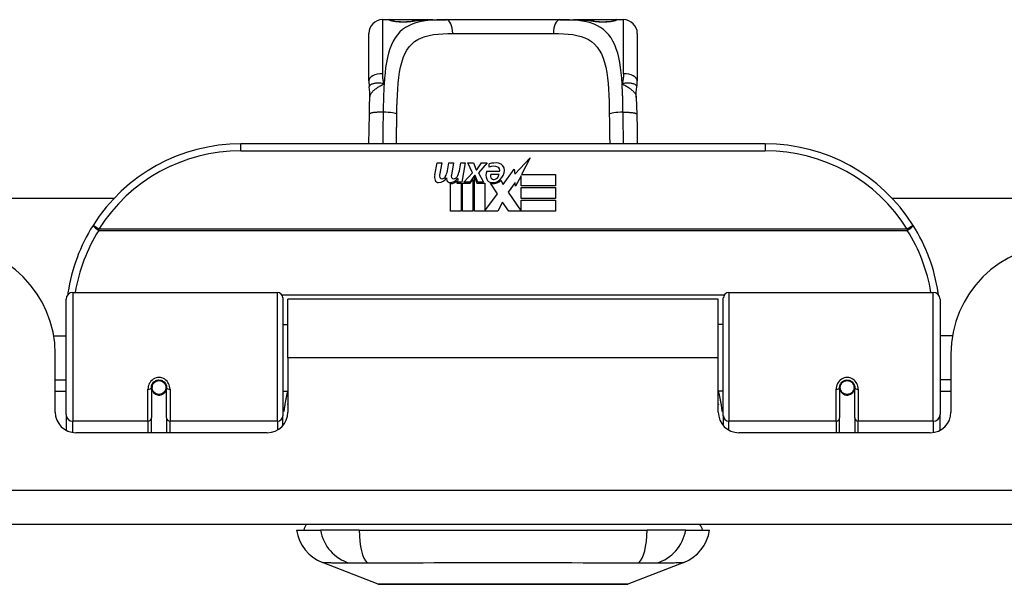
# Model space of a CAD drawing. Header units: inches. Extents: x 12 to 399, y 35 to 188.
# Tile 12 of 193: x 90.33 to 93.14, y 35.42 to 37.04. Entities that reach past the tile are written whole.
import ezdxf

# ---------------------------------------------------------------- set-up
doc = ezdxf.new("R2010")
doc.units = ezdxf.units.IN
doc.header["$MEASUREMENT"] = 0
doc.layers.add('Visible Edges(ANSI)', color=7, linetype='Continuous', lineweight=25)
doc.layers.add('Visible Tangent Edges(ANSI)', color=7, linetype='Continuous', lineweight=25)

msp = doc.modelspace()

# ---------------------------------------------------------------- linework, layer by layer
at = {"layer": 'Visible Edges(ANSI)'}
for p, q in [((91.3865, 37.0355), (91.3668, 37.0355)), ((91.5103, 37.0355), (91.3865, 37.0355)), ((91.5103, 37.0355), (91.5487, 37.0355)), ((91.8739, 37.0355), (91.5487, 37.0355)), ((91.8739, 37.0355), (91.9123, 37.0355)), ((92.0361, 37.0355), (91.9123, 37.0355)), ((92.0558, 37.0355), (92.0361, 37.0355)), ((91.3275, 36.8608), (91.3275, 36.9962)), ((92.0952, 36.9962), (92.0952, 36.8608)), ((92.4613, 36.6802), (90.9613, 36.6802)), ((91.516, 36.5913), (91.5226, 36.6256)), ((91.5226, 36.6256), (91.5358, 36.6256)), ((91.5358, 36.6256), (91.5297, 36.5911)), ((91.5523, 36.6031), (91.5562, 36.6256)), ((91.5562, 36.6256), (91.5694, 36.6256)), ((91.5694, 36.6256), (91.5633, 36.5911)), ((91.5862, 36.6031), (91.5901, 36.6256)), ((91.5901, 36.6256), (91.6033, 36.6256)), ((91.6033, 36.6256), (91.5937, 36.571)), ((91.6102, 36.6256), (91.6264, 36.6256)), ((91.6237, 36.5975), (91.6102, 36.6256)), ((91.6264, 36.6256), (91.6339, 36.6061)), ((91.6363, 36.6061), (91.6498, 36.6256)), ((91.666, 36.6256), (91.6414, 36.5977)), ((91.6498, 36.6256), (91.666, 36.6256)), ((91.6714, 36.6139), (91.6714, 36.6229)), ((91.7453, 36.5938), (91.7892, 36.64)), ((91.7892, 36.64), (91.7643, 36.5923)), ((91.5994, 36.571), (91.6237, 36.5975)), ((91.6291, 36.5893), (91.6158, 36.571)), ((91.6312, 36.5893), (91.6291, 36.5893)), ((91.6291, 36.5858), (91.6366, 36.5681)), ((91.6291, 36.4873), (91.6291, 36.5858)), ((91.639, 36.571), (91.6312, 36.5893)), ((91.6339, 36.6061), (91.6363, 36.6061)), ((91.6414, 36.5977), (91.6552, 36.571)), ((91.6648, 36.6019), (91.7014, 36.6019)), ((91.6999, 36.5929), (91.6759, 36.5929)), ((91.7119, 36.5639), (91.7433, 36.6079)), ((91.7433, 36.6079), (91.7453, 36.5938)), ((91.7626, 36.5889), (91.7473, 36.5596)), ((91.7626, 36.5602), (91.7626, 36.5889)), ((91.7643, 36.5923), (91.8613, 36.5923)), ((91.8613, 36.5923), (91.8613, 36.5602)), ((91.5613, 36.4873), (91.5613, 36.5668)), ((91.5793, 36.5743), (91.5787, 36.5681)), ((91.5787, 36.5681), (91.591, 36.5681)), ((91.5832, 36.5806), (91.5803, 36.5806)), ((91.5823, 36.571), (91.5832, 36.5806)), ((91.5937, 36.571), (91.5823, 36.571)), ((91.591, 36.5681), (91.591, 36.4873)), ((91.5952, 36.5681), (91.6174, 36.5681)), ((91.5952, 36.4873), (91.5952, 36.5681)), ((91.6158, 36.571), (91.5994, 36.571)), ((91.6174, 36.5681), (91.6249, 36.5785)), ((91.6249, 36.5785), (91.6249, 36.4873)), ((91.6366, 36.5681), (91.6591, 36.5681)), ((91.6552, 36.571), (91.639, 36.571)), ((91.6591, 36.5681), (91.6591, 36.4885)), ((91.6957, 36.5375), (91.675, 36.5674)), ((91.705, 36.5755), (91.7119, 36.5639)), ((91.7454, 36.5696), (91.7257, 36.5416)), ((91.7473, 36.5596), (91.7454, 36.5696)), ((91.8613, 36.5602), (91.7626, 36.5602)), ((91.6591, 36.4885), (91.6957, 36.5375)), ((91.7257, 36.5416), (91.7626, 36.4879)), ((91.7626, 36.5557), (91.8613, 36.5557)), ((91.7626, 36.5236), (91.7626, 36.5557)), ((91.8613, 36.5557), (91.8613, 36.5236)), ((76.1722, 36.5247), (90.5989, 36.5247)), ((91.7099, 36.5134), (91.696, 36.4873)), ((91.7275, 36.4873), (91.7099, 36.5134)), ((91.8613, 36.5236), (91.7626, 36.5236)), ((91.7626, 36.5194), (91.8613, 36.5194)), ((91.7626, 36.4879), (91.7626, 36.5194)), ((91.8613, 36.5194), (91.8613, 36.4873)), ((92.8237, 36.5247), (94.3445, 36.5247)), ((91.591, 36.4873), (91.5613, 36.4873)), ((91.6249, 36.4873), (91.5952, 36.4873)), ((91.696, 36.4873), (91.6291, 36.4873)), ((91.8613, 36.4873), (91.7275, 36.4873)), ((90.481, 36.2552), (91.0656, 36.2552)), ((92.357, 36.2552), (92.9416, 36.2552)), ((90.4613, 35.9056), (90.4613, 36.2355)), ((91.0814, 36.2394), (91.0814, 35.9018)), ((91.0958, 36.0677), (91.0958, 36.2357)), ((92.3268, 36.2357), (91.0958, 36.2357)), ((92.3268, 36.0677), (92.3268, 36.2357)), ((92.3412, 35.9018), (92.3412, 36.2394)), ((92.9613, 36.2355), (92.9613, 35.9056)), ((91.0814, 36.1631), (91.0958, 36.1631)), ((92.3412, 36.1631), (92.3268, 36.1631)), ((90.426, 36.1307), (90.4613, 36.1307)), ((92.9967, 36.1307), (92.9613, 36.1307)), ((90.4303, 35.9127), (90.4303, 36.0787)), ((92.9923, 36.0787), (92.9923, 35.9127)), ((91.0958, 36.0677), (91.0958, 35.9127)), ((92.3268, 35.9127), (92.3268, 36.0677)), ((90.4303, 36.0047), (90.4613, 36.0047)), ((92.9923, 36.0047), (92.9613, 36.0047)), ((90.4613, 35.9712), (90.4303, 35.9712)), ((90.7054, 35.983), (90.7054, 35.8961)), ((90.7075, 35.9806), (90.7055, 35.9806)), ((90.7061, 35.9883), (90.708, 35.9879)), ((90.7074, 35.988), (90.7074, 35.983)), ((90.7113, 35.9712), (90.7089, 35.9712)), ((90.7452, 35.9712), (90.7428, 35.9712)), ((90.7465, 35.98), (90.7487, 35.9795)), ((90.7487, 35.8961), (90.7487, 35.983)), ((91.0814, 35.9722), (91.0958, 35.9722)), ((92.3412, 35.9722), (92.3268, 35.9722)), ((92.6739, 35.983), (92.6739, 35.8961)), ((92.6761, 35.98), (92.6739, 35.9795)), ((92.6798, 35.9712), (92.6774, 35.9712)), ((92.7137, 35.9712), (92.7113, 35.9712)), ((92.7166, 35.9883), (92.7146, 35.9879)), ((92.7151, 35.9806), (92.7171, 35.9806)), ((92.7153, 35.983), (92.7153, 35.988)), ((92.7172, 35.8961), (92.7172, 35.983)), ((92.9923, 35.9712), (92.9613, 35.9712)), ((90.4613, 35.9056), (90.4613, 35.8608)), ((90.7054, 35.8537), (90.7054, 35.8961)), ((90.7487, 35.8961), (90.7487, 35.8537)), ((91.0814, 35.8741), (91.0814, 35.9018)), ((92.3412, 35.9018), (92.3412, 35.8741)), ((92.6739, 35.8537), (92.6739, 35.8961)), ((92.7172, 35.8961), (92.7172, 35.8537)), ((92.9613, 35.8608), (92.9613, 35.9056)), ((91.0368, 35.8537), (90.4894, 35.8537)), ((92.9333, 35.8537), (92.3859, 35.8537)), ((95.8623, 35.5907), (54.2573, 35.5907)), ((91.1208, 35.5749), (91.1888, 35.5749)), ((91.2996, 35.5749), (91.1888, 35.5749)), ((91.2996, 35.5749), (92.1231, 35.5749)), ((92.2338, 35.5749), (92.1231, 35.5749)), ((92.2338, 35.5749), (92.3019, 35.5749)), ((91.3544, 35.4204), (91.1947, 35.4825)), ((92.2279, 35.4825), (92.0682, 35.4204))]:
    msp.add_line(p, q, dxfattribs=at)
at = {"layer": 'Visible Edges(ANSI)', "flags": 128}
for points in [[(91.4506, 37.0317), (91.4649, 37.0335), (91.4796, 37.0347), (91.4948, 37.0354), (91.5103, 37.0355)], [(91.9123, 37.0355), (91.9278, 37.0354), (91.943, 37.0347), (91.9577, 37.0335), (91.972, 37.0317)], [(91.3944, 37.033), (91.3951, 37.0328), (91.3967, 37.0325), (91.402, 37.0315), (91.4091, 37.0306), (91.4175, 37.03), (91.4266, 37.0298), (91.4355, 37.0301), (91.4438, 37.0308), (91.4506, 37.0317)], [(91.972, 37.0317), (91.9789, 37.0308), (91.9872, 37.0301), (91.9961, 37.0298), (92.0051, 37.03), (92.0135, 37.0306), (92.0207, 37.0315), (92.0259, 37.0325), (92.0275, 37.0328), (92.0282, 37.033)], [(91.3275, 36.8608), (91.3275, 36.8601), (91.3275, 36.8594), (91.3275, 36.8587), (91.3275, 36.858), (91.3275, 36.8573), (91.3275, 36.8565), (91.3276, 36.8558), (91.3276, 36.8551), (91.3276, 36.8544), (91.3277, 36.8537), (91.3277, 36.853), (91.3278, 36.8523), (91.3278, 36.8515), (91.3279, 36.8508), (91.3279, 36.8501), (91.328, 36.8494), (91.3281, 36.8487), (91.3282, 36.8479), (91.3282, 36.8472), (91.3283, 36.8465), (91.3284, 36.8458), (91.3285, 36.845), (91.3286, 36.8443), (91.3287, 36.8436)], [(91.3303, 36.8133), (91.3302, 36.8285), (91.3287, 36.8436)], [(92.0924, 36.8133), (92.0924, 36.8285), (92.0939, 36.8436)], [(92.0939, 36.8436), (92.094, 36.8443), (92.0941, 36.845), (92.0942, 36.8458), (92.0943, 36.8465), (92.0944, 36.8472), (92.0945, 36.8479), (92.0946, 36.8487), (92.0946, 36.8494), (92.0947, 36.8501), (92.0948, 36.8508), (92.0948, 36.8515), (92.0949, 36.8523), (92.0949, 36.853), (92.095, 36.8537), (92.095, 36.8544), (92.095, 36.8551), (92.0951, 36.8558), (92.0951, 36.8565), (92.0951, 36.8573), (92.0951, 36.858), (92.0952, 36.8587), (92.0952, 36.8594), (92.0952, 36.8601), (92.0952, 36.8608)], [(91.3289, 36.7652), (91.3294, 36.7895), (91.3303, 36.8133)], [(92.0924, 36.8133), (92.0932, 36.7895), (92.0937, 36.7652)], [(91.3276, 36.6802), (91.3282, 36.7223), (91.3289, 36.7652)], [(92.0937, 36.7652), (92.0944, 36.7223), (92.095, 36.6802)], [(90.4668, 36.2541), (90.4668, 36.2539), (90.4667, 36.2536), (90.4667, 36.2534), (90.4667, 36.2532), (90.4666, 36.2529), (90.4666, 36.2527), (90.4666, 36.2524), (90.4665, 36.2522), (90.4665, 36.2519), (90.4665, 36.2517), (90.4664, 36.2514), (90.4664, 36.2512), (90.4663, 36.2509), (90.4663, 36.2507), (90.4663, 36.2504), (90.4662, 36.2502), (90.4662, 36.2499), (90.4662, 36.2497), (90.4661, 36.2494), (90.4661, 36.2492), (90.4661, 36.2489), (90.466, 36.2487), (90.466, 36.2484), (90.466, 36.2482)], [(92.9567, 36.2482), (92.9566, 36.2484), (92.9566, 36.2487), (92.9566, 36.2489), (92.9565, 36.2492), (92.9565, 36.2494), (92.9565, 36.2497), (92.9564, 36.2499), (92.9564, 36.2502), (92.9564, 36.2504), (92.9563, 36.2507), (92.9563, 36.2509), (92.9563, 36.2512), (92.9562, 36.2514), (92.9562, 36.2517), (92.9561, 36.2519), (92.9561, 36.2522), (92.9561, 36.2524), (92.956, 36.2527), (92.956, 36.2529), (92.956, 36.2532), (92.9559, 36.2534), (92.9559, 36.2536), (92.9559, 36.2539), (92.9558, 36.2541)], [(90.7054, 35.983), (90.7056, 35.9856), (90.7061, 35.9883), (90.7069, 35.9908), (90.708, 35.9933), (90.7095, 35.9957), (90.7114, 35.9979), (90.7135, 35.9998), (90.7158, 36.0015), (90.7185, 36.0029), (90.7212, 36.0038), (90.7241, 36.0044), (90.7271, 36.0047), (90.73, 36.0044), (90.7329, 36.0038), (90.7357, 36.0028), (90.7383, 36.0015), (90.7407, 35.9998), (90.7428, 35.9979), (90.7446, 35.9957), (90.7461, 35.9933), (90.7472, 35.9908), (90.7481, 35.9882), (90.7486, 35.9856), (90.7487, 35.983)], [(92.6739, 35.983), (92.6741, 35.9856), (92.6746, 35.9882), (92.6754, 35.9908), (92.6765, 35.9933), (92.678, 35.9957), (92.6798, 35.9979), (92.6819, 35.9998), (92.6843, 36.0015), (92.6869, 36.0028), (92.6897, 36.0038), (92.6926, 36.0044), (92.6955, 36.0047), (92.6985, 36.0044), (92.7014, 36.0038), (92.7042, 36.0029), (92.7068, 36.0015), (92.7092, 35.9998), (92.7113, 35.9979), (92.7131, 35.9957), (92.7146, 35.9933), (92.7158, 35.9908), (92.7166, 35.9883), (92.7171, 35.9856), (92.7172, 35.983)], [(91.0953, 35.9347), (91.0953, 35.9347), (91.0954, 35.9348), (91.0954, 35.9348), (91.0954, 35.9349), (91.0954, 35.935), (91.0954, 35.935), (91.0955, 35.9351), (91.0955, 35.9351), (91.0955, 35.9352), (91.0955, 35.9352), (91.0955, 35.9353), (91.0956, 35.9353), (91.0956, 35.9354), (91.0956, 35.9354), (91.0956, 35.9355), (91.0957, 35.9355), (91.0957, 35.9356), (91.0957, 35.9356), (91.0957, 35.9357), (91.0957, 35.9358), (91.0958, 35.9358), (91.0958, 35.9359), (91.0958, 35.9359), (91.0958, 35.936)], [(92.3268, 35.936), (92.3268, 35.9359), (92.3269, 35.9359), (92.3269, 35.9358), (92.3269, 35.9358), (92.3269, 35.9357), (92.3269, 35.9356), (92.327, 35.9356), (92.327, 35.9355), (92.327, 35.9355), (92.327, 35.9354), (92.327, 35.9354), (92.3271, 35.9353), (92.3271, 35.9353), (92.3271, 35.9352), (92.3271, 35.9352), (92.3272, 35.9351), (92.3272, 35.9351), (92.3272, 35.935), (92.3272, 35.935), (92.3272, 35.9349), (92.3273, 35.9348), (92.3273, 35.9348), (92.3273, 35.9347), (92.3273, 35.9347)], [(91.3562, 35.4201), (91.3566, 35.4201), (91.3579, 35.4201), (91.36, 35.42), (91.363, 35.42), (91.3668, 35.42), (91.3715, 35.42), (91.3769, 35.42), (91.3832, 35.42), (91.3903, 35.42), (91.3982, 35.4199), (91.4067, 35.4199), (91.416, 35.4199), (91.426, 35.4199), (91.4367, 35.4199), (91.4481, 35.4198), (91.46, 35.4198), (91.4726, 35.4198), (91.4858, 35.4199), (91.4995, 35.4199), (91.5137, 35.4199), (91.5284, 35.4199), (91.5435, 35.4199), (91.5591, 35.42), (91.5751, 35.42), (91.5914, 35.42), (91.608, 35.42), (91.6249, 35.42), (91.6419, 35.42), (91.6591, 35.42), (91.6763, 35.4201), (91.6937, 35.4201), (91.7112, 35.4201), (91.7287, 35.4201), (91.7462, 35.4201), (91.7635, 35.42), (91.7807, 35.42), (91.7977, 35.42), (91.8145, 35.42), (91.831, 35.42), (91.8474, 35.42), (91.8634, 35.42), (91.879, 35.4199), (91.8943, 35.4199), (91.909, 35.4199), (91.9232, 35.4199), (91.9369, 35.4199), (91.9501, 35.4198), (91.9627, 35.4198), (91.9746, 35.4198), (91.986, 35.4199), (91.9966, 35.4199), (92.0066, 35.4199), (92.0159, 35.4199), (92.0245, 35.4199), (92.0323, 35.42), (92.0394, 35.42), (92.0457, 35.42), (92.0512, 35.42), (92.0558, 35.42), (92.0596, 35.42), (92.0626, 35.42), (92.0647, 35.4201), (92.066, 35.4201), (92.0664, 35.4201)]]:
    msp.add_lwpolyline(points, dxfattribs=at)
at = {"layer": 'Visible Edges(ANSI)'}
for centre in [(90.7271, 35.983), (92.6956, 35.983)]:
    msp.add_circle(centre, 0.0197, dxfattribs=at)
for centre, radius, start, end in [((91.3668, 36.9962), 0.0394, 90, 180), ((91.3865, 37.0159), 0.0197, 56.88, 90), ((92.0361, 37.0159), 0.0197, 90, 123.12), ((92.0558, 36.9962), 0.0394, 0, 90), ((90.9613, 36.1802), 0.5, 90, 147.7623), ((92.4613, 36.1802), 0.5, 32.2377, 90), ((91.6895, 36.5649), 0.0607, 81.5605, 107.3343), ((91.6832, 36.5855), 0.0307, 64.6784, 112.5609), ((91.6922, 36.6046), 0.0096, 343.5261, 64.6784), ((91.6955, 36.6054), 0.0197, 356.5646, 81.5605), ((91.5442, 36.5858), 0.0288, 169, 198.4748), ((91.5419, 36.5889), 0.0123, 169.9922, 203.5487), ((91.5354, 36.593), 0.0126, 276.1027, 327.6083), ((91.5063, 36.6105), 0.0465, 328.5584, 350.8257), ((91.5754, 36.5889), 0.0123, 170, 203.5571), ((91.569, 36.593), 0.0126, 276.03, 327.5992), ((91.5404, 36.6111), 0.0465, 327.5992, 350), ((91.6906, 36.5905), 0.0282, 156.1555, 203.8445), ((91.6843, 36.5883), 0.00955, 151.4547, 231.1652), ((91.6832, 36.5949), 0.0168, 289.3797, 352.9975), ((91.6755, 36.6066), 0.0398, 314.1684, 356.5646), ((91.5269, 36.58), 0.0105, 198.4748, 269.6788), ((91.527, 36.594), 0.0246, 269.6788, 333.9508), ((91.5361, 36.5864), 0.006, 203.5487, 276.1027), ((91.5778, 36.5851), 0.0288, 183.6169, 196.9928), ((91.5599, 36.5796), 0.0101, 196.9928, 269.4776), ((91.56, 36.5935), 0.024, 269.4776, 327.4114), ((91.5618, 36.5907), 0.024, 268.7952, 316.5849), ((91.5697, 36.5864), 0.006, 203.5571, 276.03), ((91.6787, 36.5852), 0.0152, 203.8445, 265.0802), ((91.6824, 36.5995), 0.033, 257.079, 313.1785), ((91.6824, 36.5995), 0.0299, 260.4085, 314.1684), ((91.6852, 36.5894), 0.0109, 231.1652, 289.3797), ((90.9613, 36.1802), 0.5, 147.7623, 171.4919), ((92.4613, 36.1802), 0.5, 8.5081, 32.2377), ((90.1183, 36.0787), 0.312, 0, 90), ((93.3043, 36.0787), 0.312, 90, 180), ((90.481, 36.2355), 0.0197, 90, 180), ((91.0656, 36.2394), 0.0157, 0, 90), ((92.357, 36.2394), 0.0157, 90, 180), ((92.9416, 36.2355), 0.0197, 0, 90), ((90.7271, 35.983), 0.0217, 180, 350.853), ((92.6956, 35.983), 0.0217, 189.147, 0), ((90.4894, 35.9127), 0.0591, 180, 270), ((91.0368, 35.9127), 0.0591, 270, 0), ((92.3859, 35.9127), 0.0591, 180, 270), ((92.9333, 35.9127), 0.0591, 270, 0), ((91.2375, 35.5926), 0.1181, 188.6009, 248.7495), ((91.1798, 35.567), 0.0394, 143.1301, 168.463), ((92.1851, 35.5926), 0.1181, 291.2505, 351.3991), ((92.2428, 35.567), 0.0394, 11.537, 36.8699), ((91.3562, 35.425), 0.00492, 248.7495, 269.7912), ((92.0664, 35.425), 0.00492, 270.2088, 291.2505)]:
    msp.add_arc(centre, radius, start, end, dxfattribs=at)
at = {"layer": 'Visible Tangent Edges(ANSI)'}
for p, q in [((91.3668, 37.0355), (91.3668, 36.8808)), ((91.3865, 37.0349), (91.3865, 37.0355)), ((92.0361, 37.0355), (92.0361, 37.0349)), ((92.0558, 36.8808), (92.0558, 37.0355)), ((91.5673, 36.9962), (91.8553, 36.9962)), ((90.9613, 36.6605), (90.9613, 36.6802)), ((92.4613, 36.6802), (92.4613, 36.6605)), ((90.9613, 36.6605), (92.4613, 36.6605)), ((90.555, 36.4364), (90.5384, 36.4469)), ((92.8842, 36.4469), (92.8676, 36.4364)), ((92.8676, 36.4364), (90.555, 36.4364)), ((90.555, 36.4326), (90.555, 36.4364)), ((90.555, 36.4326), (92.8676, 36.4326)), ((92.8676, 36.4364), (92.8676, 36.4326)), ((90.481, 36.2552), (90.481, 35.8866)), ((91.0656, 35.8866), (91.0656, 36.2552)), ((92.3435, 36.2475), (91.0792, 36.2475)), ((92.357, 36.2552), (92.357, 35.8866)), ((92.9416, 35.8866), (92.9416, 36.2552)), ((92.3268, 36.0677), (91.0958, 36.0677)), ((90.6956, 35.8866), (90.6956, 35.9783)), ((90.7586, 35.9783), (90.7586, 35.8866)), ((92.6641, 35.8866), (92.6641, 35.9783)), ((92.7271, 35.9783), (92.7271, 35.8866)), ((90.481, 35.8543), (90.481, 35.8866)), ((90.6956, 35.8866), (90.481, 35.8866)), ((90.6956, 35.8866), (90.6956, 35.8537)), ((91.0656, 35.8866), (90.7586, 35.8866)), ((90.7586, 35.8537), (90.7586, 35.8866)), ((91.0656, 35.8866), (91.0656, 35.8612)), ((92.357, 35.8612), (92.357, 35.8866)), ((92.6641, 35.8866), (92.357, 35.8866)), ((92.6641, 35.8866), (92.6641, 35.8537)), ((92.9416, 35.8866), (92.7271, 35.8866)), ((92.7271, 35.8537), (92.7271, 35.8866)), ((92.9416, 35.8866), (92.9416, 35.8543)), ((54.2573, 35.6897), (95.8623, 35.6897))]:
    msp.add_line(p, q, dxfattribs=at)
at = {"layer": 'Visible Tangent Edges(ANSI)', "flags": 128}
for points in [[(91.5487, 37.0355), (91.535, 37.0354), (91.5217, 37.035), (91.5087, 37.0342), (91.4962, 37.033), (91.4841, 37.0313), (91.4726, 37.0291), (91.4616, 37.0262), (91.4511, 37.0226), (91.4413, 37.0184), (91.4322, 37.0133), (91.4237, 37.0073), (91.416, 37.0004), (91.409, 36.9925), (91.4026, 36.9838), (91.3969, 36.9742), (91.3919, 36.9637), (91.3875, 36.9523), (91.3836, 36.9401), (91.3804, 36.9271), (91.3777, 36.9133), (91.3754, 36.8989), (91.3736, 36.8838), (91.3721, 36.8682), (91.371, 36.852)], [(91.3865, 37.0349), (91.3867, 37.0346), (91.3873, 37.0343), (91.3882, 37.0339), (91.3895, 37.0335), (91.3912, 37.0331), (91.3932, 37.0326), (91.3955, 37.0321), (91.398, 37.0317), (91.4009, 37.0312), (91.404, 37.0308), (91.4073, 37.0304), (91.4108, 37.0301), (91.4145, 37.0298), (91.4182, 37.0296), (91.4221, 37.0295), (91.4259, 37.0295), (91.4298, 37.0295), (91.4336, 37.0296), (91.4373, 37.0298), (91.441, 37.0301), (91.4445, 37.0304), (91.4478, 37.0308), (91.4509, 37.0312), (91.4537, 37.0317)], [(91.4537, 37.0317), (91.4559, 37.032), (91.4581, 37.0323), (91.4602, 37.0327), (91.4625, 37.033), (91.4647, 37.0332), (91.4669, 37.0335), (91.4692, 37.0337), (91.4715, 37.034), (91.4738, 37.0342), (91.4761, 37.0344), (91.4785, 37.0345), (91.4808, 37.0347), (91.4832, 37.0348), (91.4856, 37.035), (91.488, 37.0351), (91.4904, 37.0352), (91.4929, 37.0353), (91.4953, 37.0353), (91.4978, 37.0354), (91.5003, 37.0355), (91.5028, 37.0355), (91.5053, 37.0355), (91.5078, 37.0355), (91.5103, 37.0355)], [(92.0517, 36.852), (92.0505, 36.8681), (92.049, 36.8838), (92.0472, 36.8988), (92.045, 36.9132), (92.0423, 36.927), (92.0391, 36.9401), (92.0352, 36.9523), (92.0308, 36.9636), (92.0257, 36.9741), (92.02, 36.9837), (92.0136, 36.9925), (92.0066, 37.0003), (91.9988, 37.0072), (91.9904, 37.0133), (91.9813, 37.0184), (91.9715, 37.0227), (91.9611, 37.0262), (91.9502, 37.0291), (91.9386, 37.0313), (91.9266, 37.033), (91.914, 37.0342), (91.901, 37.035), (91.8877, 37.0354), (91.8739, 37.0355)], [(91.9123, 37.0355), (91.9148, 37.0355), (91.9174, 37.0355), (91.9199, 37.0355), (91.9224, 37.0355), (91.9249, 37.0354), (91.9273, 37.0353), (91.9298, 37.0353), (91.9322, 37.0352), (91.9346, 37.0351), (91.937, 37.035), (91.9394, 37.0348), (91.9418, 37.0347), (91.9442, 37.0345), (91.9465, 37.0344), (91.9488, 37.0342), (91.9511, 37.034), (91.9534, 37.0337), (91.9557, 37.0335), (91.9579, 37.0332), (91.9602, 37.033), (91.9624, 37.0327), (91.9646, 37.0323), (91.9668, 37.032), (91.9689, 37.0317)], [(91.9689, 37.0317), (91.9718, 37.0312), (91.9749, 37.0308), (91.9782, 37.0304), (91.9817, 37.0301), (91.9853, 37.0298), (91.9891, 37.0296), (91.9929, 37.0295), (91.9968, 37.0295), (92.0007, 37.0295), (92.0045, 37.0296), (92.0082, 37.0298), (92.0119, 37.0301), (92.0154, 37.0304), (92.0187, 37.0308), (92.0218, 37.0312), (92.0247, 37.0317), (92.0272, 37.0321), (92.0295, 37.0326), (92.0314, 37.0331), (92.0331, 37.0335), (92.0344, 37.0339), (92.0353, 37.0343), (92.0359, 37.0346), (92.0361, 37.0349)], [(91.4075, 36.7646), (91.4078, 36.7831), (91.4083, 36.8014), (91.409, 36.8193), (91.4099, 36.8368), (91.4112, 36.8536), (91.4129, 36.8697), (91.4151, 36.8851), (91.4178, 36.8997), (91.4213, 36.9134), (91.4254, 36.926), (91.4304, 36.9375), (91.4361, 36.948), (91.4426, 36.9574), (91.45, 36.9657), (91.4583, 36.9728), (91.4675, 36.9787), (91.4776, 36.9836), (91.4884, 36.9875), (91.5, 36.9905), (91.5123, 36.9928), (91.5253, 36.9944), (91.5388, 36.9955), (91.5528, 36.996), (91.5673, 36.9962)], [(91.8553, 36.9962), (91.8699, 36.996), (91.8839, 36.9955), (91.8975, 36.9945), (91.9104, 36.9929), (91.9227, 36.9906), (91.9343, 36.9875), (91.9451, 36.9836), (91.9552, 36.9787), (91.9643, 36.9727), (91.9726, 36.9655), (91.98, 36.9573), (91.9866, 36.9479), (91.9924, 36.9374), (91.9973, 36.9258), (92.0015, 36.9132), (92.0049, 36.8995), (92.0076, 36.8848), (92.0098, 36.8694), (92.0115, 36.8532), (92.0128, 36.8364), (92.0137, 36.8191), (92.0144, 36.8013), (92.0148, 36.7831), (92.0151, 36.7646)], [(91.371, 36.852), (91.3706, 36.8532), (91.3703, 36.8544), (91.37, 36.8556), (91.3697, 36.8568), (91.3694, 36.858), (91.3691, 36.8592), (91.3689, 36.8604), (91.3686, 36.8616), (91.3684, 36.8629), (91.3682, 36.8641), (91.368, 36.8653), (91.3678, 36.8665), (91.3677, 36.8677), (91.3675, 36.8689), (91.3674, 36.8701), (91.3673, 36.8713), (91.3672, 36.8725), (91.3671, 36.8737), (91.367, 36.8749), (91.3669, 36.8761), (91.3669, 36.8773), (91.3669, 36.8785), (91.3668, 36.8796), (91.3668, 36.8808)], [(92.0558, 36.8808), (92.0558, 36.8796), (92.0558, 36.8785), (92.0557, 36.8773), (92.0557, 36.8761), (92.0556, 36.8749), (92.0556, 36.8737), (92.0555, 36.8725), (92.0554, 36.8713), (92.0552, 36.8701), (92.0551, 36.8689), (92.055, 36.8677), (92.0548, 36.8665), (92.0546, 36.8653), (92.0544, 36.8641), (92.0542, 36.8629), (92.054, 36.8616), (92.0538, 36.8604), (92.0535, 36.8592), (92.0532, 36.858), (92.053, 36.8568), (92.0527, 36.8556), (92.0523, 36.8544), (92.052, 36.8532), (92.0517, 36.852)], [(91.371, 36.852), (91.368, 36.8528), (91.365, 36.8534), (91.3621, 36.8538), (91.3593, 36.8541), (91.3566, 36.8542), (91.3539, 36.8542), (91.3514, 36.8541), (91.3489, 36.8539), (91.3466, 36.8536), (91.3443, 36.8533), (91.3422, 36.8529), (91.3402, 36.8524), (91.3383, 36.8518), (91.3366, 36.8512), (91.335, 36.8506), (91.3336, 36.8499), (91.3324, 36.8492), (91.3313, 36.8484), (91.3304, 36.8476), (91.3297, 36.8468), (91.3292, 36.846), (91.3289, 36.8452), (91.3287, 36.8444), (91.3287, 36.8436)], [(91.3303, 36.8133), (91.3304, 36.8151), (91.3308, 36.8169), (91.3313, 36.8187), (91.3319, 36.8205), (91.3327, 36.8222), (91.3337, 36.824), (91.3348, 36.8258), (91.3361, 36.8275), (91.3376, 36.8292), (91.3391, 36.8309), (91.3408, 36.8326), (91.3426, 36.8342), (91.3446, 36.8358), (91.3466, 36.8374), (91.3488, 36.839), (91.351, 36.8405), (91.3533, 36.842), (91.3557, 36.8435), (91.3581, 36.845), (91.3606, 36.8464), (91.3632, 36.8478), (91.3658, 36.8492), (91.3684, 36.8506), (91.371, 36.852)], [(91.371, 36.852), (91.3708, 36.8488), (91.3706, 36.8456), (91.3704, 36.8423), (91.3702, 36.839), (91.3701, 36.8357), (91.3699, 36.8324), (91.3698, 36.8291), (91.3696, 36.8257), (91.3695, 36.8224), (91.3694, 36.819), (91.3693, 36.8156), (91.3692, 36.8122), (91.3691, 36.8088), (91.369, 36.8054), (91.3689, 36.802), (91.3688, 36.7986), (91.3687, 36.7951), (91.3686, 36.7917), (91.3686, 36.7882), (91.3685, 36.7848), (91.3684, 36.7813), (91.3684, 36.7778), (91.3683, 36.7744), (91.3683, 36.7709)], [(92.0939, 36.8436), (92.0939, 36.8444), (92.0938, 36.8452), (92.0934, 36.846), (92.0929, 36.8468), (92.0922, 36.8476), (92.0913, 36.8484), (92.0902, 36.8492), (92.089, 36.8499), (92.0876, 36.8506), (92.086, 36.8512), (92.0843, 36.8518), (92.0825, 36.8524), (92.0805, 36.8529), (92.0783, 36.8533), (92.0761, 36.8536), (92.0737, 36.8539), (92.0712, 36.8541), (92.0687, 36.8542), (92.066, 36.8542), (92.0633, 36.8541), (92.0605, 36.8538), (92.0576, 36.8534), (92.0547, 36.8528), (92.0517, 36.852)], [(92.0517, 36.852), (92.0543, 36.8506), (92.0569, 36.8492), (92.0594, 36.8478), (92.062, 36.8464), (92.0645, 36.845), (92.0669, 36.8435), (92.0693, 36.842), (92.0716, 36.8405), (92.0739, 36.839), (92.076, 36.8374), (92.0781, 36.8358), (92.08, 36.8342), (92.0818, 36.8326), (92.0835, 36.8309), (92.0851, 36.8292), (92.0865, 36.8275), (92.0878, 36.8258), (92.0889, 36.824), (92.0899, 36.8222), (92.0907, 36.8205), (92.0914, 36.8187), (92.0919, 36.8169), (92.0922, 36.8151), (92.0924, 36.8133)], [(92.0544, 36.7709), (92.0543, 36.7744), (92.0543, 36.7779), (92.0542, 36.7813), (92.0541, 36.7848), (92.0541, 36.7883), (92.054, 36.7917), (92.0539, 36.7952), (92.0539, 36.7986), (92.0538, 36.8021), (92.0537, 36.8055), (92.0536, 36.8089), (92.0535, 36.8123), (92.0534, 36.8157), (92.0533, 36.819), (92.0531, 36.8224), (92.053, 36.8258), (92.0529, 36.8291), (92.0527, 36.8324), (92.0526, 36.8357), (92.0524, 36.839), (92.0522, 36.8423), (92.0521, 36.8456), (92.0519, 36.8488), (92.0517, 36.852)], [(91.3683, 36.7709), (91.366, 36.7709), (91.3636, 36.7709), (91.3613, 36.7709), (91.3588, 36.7708), (91.3564, 36.7708), (91.354, 36.7707), (91.3516, 36.7705), (91.3493, 36.7704), (91.347, 36.7702), (91.3448, 36.77), (91.3427, 36.7698), (91.3407, 36.7695), (91.3388, 36.7692), (91.3371, 36.7689), (91.3355, 36.7686), (91.3341, 36.7682), (91.3329, 36.7679), (91.3318, 36.7675), (91.3309, 36.7671), (91.3302, 36.7667), (91.3296, 36.7663), (91.3292, 36.766), (91.329, 36.7656), (91.3289, 36.7652)], [(91.3683, 36.7709), (91.3682, 36.767), (91.3682, 36.7632), (91.3681, 36.7594), (91.368, 36.7556), (91.368, 36.7517), (91.3679, 36.7479), (91.3678, 36.7441), (91.3678, 36.7403), (91.3677, 36.7365), (91.3676, 36.7327), (91.3676, 36.7289), (91.3675, 36.7251), (91.3674, 36.7213), (91.3674, 36.7175), (91.3673, 36.7138), (91.3672, 36.71), (91.3672, 36.7063), (91.3671, 36.7025), (91.3671, 36.6988), (91.367, 36.695), (91.367, 36.6913), (91.367, 36.6876), (91.3669, 36.6839), (91.3669, 36.6802)], [(91.4064, 36.6802), (91.4064, 36.6837), (91.4064, 36.6871), (91.4065, 36.6906), (91.4065, 36.6941), (91.4065, 36.6976), (91.4066, 36.701), (91.4066, 36.7045), (91.4067, 36.708), (91.4067, 36.7115), (91.4068, 36.715), (91.4068, 36.7186), (91.4069, 36.7221), (91.4069, 36.7256), (91.407, 36.7291), (91.407, 36.7326), (91.4071, 36.7362), (91.4071, 36.7397), (91.4072, 36.7433), (91.4072, 36.7468), (91.4073, 36.7504), (91.4073, 36.7539), (91.4074, 36.7575), (91.4074, 36.761), (91.4075, 36.7646)], [(92.0151, 36.7646), (92.0152, 36.761), (92.0152, 36.7575), (92.0153, 36.7539), (92.0153, 36.7504), (92.0154, 36.7469), (92.0154, 36.7433), (92.0155, 36.7398), (92.0155, 36.7362), (92.0156, 36.7327), (92.0156, 36.7292), (92.0157, 36.7256), (92.0157, 36.7221), (92.0158, 36.7186), (92.0158, 36.7151), (92.0159, 36.7116), (92.0159, 36.7081), (92.016, 36.7045), (92.016, 36.701), (92.0161, 36.6976), (92.0161, 36.6941), (92.0162, 36.6906), (92.0162, 36.6871), (92.0162, 36.6836), (92.0163, 36.6802)], [(92.0544, 36.7709), (92.0567, 36.7709), (92.059, 36.7709), (92.0614, 36.7709), (92.0638, 36.7708), (92.0662, 36.7708), (92.0686, 36.7707), (92.071, 36.7705), (92.0733, 36.7704), (92.0756, 36.7702), (92.0778, 36.77), (92.0799, 36.7698), (92.0819, 36.7695), (92.0838, 36.7692), (92.0855, 36.7689), (92.0871, 36.7686), (92.0885, 36.7682), (92.0898, 36.7679), (92.0908, 36.7675), (92.0917, 36.7671), (92.0925, 36.7667), (92.093, 36.7663), (92.0934, 36.766), (92.0936, 36.7656), (92.0937, 36.7652)], [(92.0557, 36.6802), (92.0557, 36.6839), (92.0557, 36.6876), (92.0556, 36.6913), (92.0556, 36.695), (92.0555, 36.6988), (92.0555, 36.7025), (92.0554, 36.7063), (92.0554, 36.7101), (92.0553, 36.7138), (92.0553, 36.7176), (92.0552, 36.7214), (92.0551, 36.7252), (92.0551, 36.7289), (92.055, 36.7327), (92.0549, 36.7365), (92.0549, 36.7403), (92.0548, 36.7442), (92.0547, 36.748), (92.0547, 36.7518), (92.0546, 36.7556), (92.0545, 36.7594), (92.0545, 36.7632), (92.0544, 36.7671), (92.0544, 36.7709)], [(90.7586, 35.9783), (90.7583, 35.9823), (90.7576, 35.9864), (90.7564, 35.9903), (90.7547, 35.9942), (90.7526, 35.9978), (90.75, 36.0011), (90.7469, 36.0041), (90.7434, 36.0067), (90.7397, 36.0087), (90.7356, 36.0103), (90.7314, 36.0112), (90.7271, 36.0115), (90.7228, 36.0112), (90.7186, 36.0103), (90.7146, 36.0088), (90.7107, 36.0067), (90.7073, 36.0042), (90.7042, 36.0012), (90.7016, 35.9978), (90.6994, 35.9942), (90.6977, 35.9903), (90.6965, 35.9864), (90.6958, 35.9823), (90.6956, 35.9783)], [(92.7271, 35.9783), (92.7268, 35.9823), (92.7261, 35.9864), (92.7249, 35.9903), (92.7232, 35.9942), (92.7211, 35.9978), (92.7184, 36.0012), (92.7154, 36.0042), (92.7119, 36.0067), (92.7081, 36.0088), (92.704, 36.0103), (92.6998, 36.0112), (92.6955, 36.0115), (92.6912, 36.0112), (92.687, 36.0103), (92.683, 36.0087), (92.6792, 36.0067), (92.6757, 36.0041), (92.6727, 36.0011), (92.67, 35.9978), (92.6679, 35.9941), (92.6662, 35.9903), (92.665, 35.9863), (92.6643, 35.9823), (92.6641, 35.9783)], [(91.095, 35.9722), (91.0944, 35.9699), (91.0938, 35.9675), (91.0932, 35.9651), (91.0927, 35.9627), (91.0921, 35.9603), (91.0916, 35.9579), (91.0911, 35.9555), (91.0905, 35.9531), (91.09, 35.9507), (91.0896, 35.9483), (91.0891, 35.9459), (91.0886, 35.9434), (91.0882, 35.941), (91.0878, 35.9386), (91.0874, 35.9361), (91.087, 35.9337), (91.0866, 35.9312), (91.0862, 35.9288), (91.0859, 35.9263), (91.0855, 35.9238), (91.0852, 35.9214), (91.0849, 35.9189), (91.0846, 35.9164), (91.0843, 35.914)], [(92.3383, 35.914), (92.3381, 35.9164), (92.3378, 35.9189), (92.3374, 35.9214), (92.3371, 35.9238), (92.3368, 35.9263), (92.3364, 35.9288), (92.3361, 35.9312), (92.3357, 35.9337), (92.3353, 35.9361), (92.3349, 35.9386), (92.3344, 35.941), (92.334, 35.9434), (92.3335, 35.9459), (92.3331, 35.9483), (92.3326, 35.9507), (92.3321, 35.9531), (92.3316, 35.9555), (92.3311, 35.9579), (92.3305, 35.9603), (92.33, 35.9627), (92.3294, 35.9651), (92.3288, 35.9675), (92.3282, 35.9699), (92.3276, 35.9722)], [(91.1947, 35.4825), (91.1949, 35.4825), (91.1953, 35.4825), (91.196, 35.4825), (91.1969, 35.4824), (91.1981, 35.4824), (91.1996, 35.4823), (91.2014, 35.4823), (91.2034, 35.4822), (91.2057, 35.4821), (91.2082, 35.482), (91.211, 35.4819), (91.2141, 35.4819), (91.2174, 35.4818), (91.2209, 35.4817), (91.2247, 35.4816), (91.2287, 35.4815), (91.233, 35.4814), (91.2375, 35.4814), (91.2422, 35.4813), (91.2471, 35.4813), (91.2522, 35.4812), (91.2576, 35.4812), (91.2632, 35.4811), (91.2714, 35.481)], [(91.2714, 35.481), (91.2727, 35.481), (91.2742, 35.481), (91.2757, 35.481), (91.2773, 35.4811), (91.2789, 35.4811), (91.2807, 35.4811), (91.2825, 35.4811), (91.2843, 35.4811), (91.2863, 35.4811), (91.2883, 35.4811), (91.2904, 35.4811), (91.2925, 35.4811), (91.2947, 35.4811), (91.297, 35.4811), (91.2993, 35.4811), (91.3017, 35.4811), (91.3042, 35.4811), (91.3067, 35.4811), (91.3092, 35.4811), (91.3118, 35.4811), (91.3145, 35.481), (91.3172, 35.481), (91.3199, 35.481), (91.3227, 35.481)], [(91.3227, 35.481), (91.3563, 35.4812), (91.3873, 35.4813), (91.4187, 35.4814), (91.4503, 35.4815), (91.4823, 35.4817), (91.5145, 35.4819), (91.5469, 35.482), (91.5795, 35.4822), (91.6122, 35.4823), (91.6451, 35.4824), (91.6781, 35.4825), (91.7111, 35.4825), (91.7442, 35.4825), (91.7772, 35.4824), (91.81, 35.4823), (91.8428, 35.4822), (91.8754, 35.482), (91.9079, 35.4819), (91.9401, 35.4817), (91.9722, 35.4815), (92.0039, 35.4814), (92.0353, 35.4813), (92.0664, 35.4812), (92.0999, 35.481)], [(92.0999, 35.481), (92.1027, 35.481), (92.1054, 35.481), (92.1081, 35.481), (92.1108, 35.4811), (92.1134, 35.4811), (92.1159, 35.4811), (92.1184, 35.4811), (92.1209, 35.4811), (92.1232, 35.4811), (92.1256, 35.4811), (92.1279, 35.4811), (92.1301, 35.4811), (92.1322, 35.4811), (92.1343, 35.4811), (92.1363, 35.4811), (92.1383, 35.4811), (92.1401, 35.4811), (92.142, 35.4811), (92.1437, 35.4811), (92.1454, 35.4811), (92.147, 35.481), (92.1485, 35.481), (92.1499, 35.481), (92.1513, 35.481)], [(92.1513, 35.481), (92.1595, 35.4811), (92.165, 35.4812), (92.1704, 35.4812), (92.1755, 35.4813), (92.1805, 35.4813), (92.1852, 35.4814), (92.1897, 35.4814), (92.1939, 35.4815), (92.1979, 35.4816), (92.2017, 35.4817), (92.2053, 35.4818), (92.2086, 35.4819), (92.2116, 35.4819), (92.2144, 35.482), (92.2169, 35.4821), (92.2192, 35.4822), (92.2212, 35.4823), (92.223, 35.4823), (92.2245, 35.4824), (92.2257, 35.4824), (92.2267, 35.4825), (92.2273, 35.4825), (92.2278, 35.4825), (92.2279, 35.4825)], [(91.4367, 35.42), (91.4303, 35.42), (91.4241, 35.4201), (91.4181, 35.4201), (91.4124, 35.4201), (91.4069, 35.4201), (91.4017, 35.4201), (91.3967, 35.4202), (91.392, 35.4202), (91.3875, 35.4202), (91.3833, 35.4202), (91.3794, 35.4203), (91.3757, 35.4203), (91.3723, 35.4203), (91.3693, 35.4203), (91.3664, 35.4203), (91.3639, 35.4203), (91.3617, 35.4203), (91.3598, 35.4204), (91.3582, 35.4204), (91.3568, 35.4204), (91.3558, 35.4204), (91.3551, 35.4204), (91.3546, 35.4204), (91.3545, 35.4204)], [(91.4838, 35.42), (91.4816, 35.42), (91.4795, 35.42), (91.4774, 35.42), (91.4753, 35.42), (91.4733, 35.42), (91.4712, 35.42), (91.4692, 35.42), (91.4671, 35.42), (91.4651, 35.42), (91.4631, 35.42), (91.4611, 35.42), (91.4592, 35.42), (91.4572, 35.42), (91.4553, 35.42), (91.4533, 35.42), (91.4514, 35.42), (91.4495, 35.42), (91.4477, 35.42), (91.4458, 35.42), (91.4439, 35.42), (91.4421, 35.42), (91.4403, 35.42), (91.4385, 35.42), (91.4367, 35.42)], [(91.9389, 35.42), (91.9227, 35.4201), (91.9059, 35.4201), (91.8883, 35.4201), (91.8702, 35.4202), (91.8514, 35.4202), (91.8323, 35.4203), (91.8127, 35.4203), (91.7928, 35.4203), (91.7727, 35.4204), (91.7523, 35.4204), (91.7318, 35.4204), (91.7112, 35.4204), (91.6906, 35.4204), (91.6701, 35.4204), (91.6498, 35.4204), (91.6297, 35.4203), (91.6097, 35.4203), (91.5901, 35.4203), (91.5709, 35.4202), (91.5522, 35.4202), (91.5341, 35.4201), (91.5167, 35.4201), (91.4999, 35.4201), (91.4838, 35.42)], [(91.9859, 35.42), (91.9841, 35.42), (91.9823, 35.42), (91.9805, 35.42), (91.9787, 35.42), (91.9769, 35.42), (91.975, 35.42), (91.9731, 35.42), (91.9712, 35.42), (91.9693, 35.42), (91.9674, 35.42), (91.9654, 35.42), (91.9635, 35.42), (91.9615, 35.42), (91.9595, 35.42), (91.9575, 35.42), (91.9555, 35.42), (91.9535, 35.42), (91.9514, 35.42), (91.9494, 35.42), (91.9473, 35.42), (91.9452, 35.42), (91.9431, 35.42), (91.941, 35.42), (91.9389, 35.42)], [(92.0682, 35.4204), (92.068, 35.4204), (92.0676, 35.4204), (92.0668, 35.4204), (92.0658, 35.4204), (92.0644, 35.4204), (92.0628, 35.4204), (92.0609, 35.4203), (92.0586, 35.4203), (92.0561, 35.4203), (92.0533, 35.4203), (92.0502, 35.4203), (92.0469, 35.4203), (92.0432, 35.4202), (92.0393, 35.4202), (92.0351, 35.4202), (92.0307, 35.4202), (92.0259, 35.4202), (92.021, 35.4201), (92.0157, 35.4201), (92.0102, 35.4201), (92.0045, 35.4201), (91.9986, 35.4201), (91.9924, 35.42), (91.9859, 35.42)]]:
    msp.add_lwpolyline(points, dxfattribs=at)
at = {"layer": 'Visible Tangent Edges(ANSI)'}
for centre, start, end in [((90.9613, 36.1802), 90, 147.7623), ((92.4613, 36.1802), 32.2377, 90), ((90.9613, 36.1764), 147.7623, 170.5651), ((92.4613, 36.1764), 9.4349, 32.2377)]:
    msp.add_arc(centre, 0.4803, start, end, dxfattribs=at)
for centre, major_axis, ratio, start_param, end_param in [((91.3865, 37.0153), (0.0197, 0), 0.998051, 1.091081, 1.570796), ((91.5487, 36.9962), (0, 0.0394), 0.472046, 4.712389, 6.283185), ((91.8739, 36.9962), (0, 0.0394), 0.472046, 0, 1.570796), ((92.0361, 37.0153), (0.0197, 0), 0.998051, 1.570796, 2.050029), ((91.4537, 37.0122), (-0.0031, 0.0194), 0.702907, 6.061108, 6.283185), ((91.9689, 37.0122), (0.0031, 0.0194), 0.702907, 0, 0.222077), ((91.3668, 36.8608), (-0.0394, 0), 0.508749, 4.712389, 6.283185), ((92.0558, 36.8608), (0.0394, 0), 0.508749, 0, 1.570796), ((91.3683, 36.7646), (0.0394, -0.0006), 0.159697, 0.093172, 1.573179), ((92.0544, 36.7646), (-0.0394, -0.0006), 0.159697, 4.710006, 6.190013), ((90.555, 36.4364), (-0.0167, 0.0105), 0.161367, 0, 1.672214), ((92.8676, 36.4364), (0.0167, 0.0105), 0.161367, 4.610972, 6.283185), ((90.4863, 36.2512), (-0.0195, 0.0029), 0.187781, 0, 0.58509), ((92.9363, 36.2512), (0.0195, 0.0029), 0.187781, 5.698095, 6.283185), ((90.6956, 35.983), (0.00984, 0), 0.476565, 4.712389, 6.283185), ((90.7586, 35.983), (-0.00984, 0), 0.476565, 0, 1.570796), ((92.6641, 35.983), (0.00984, 0), 0.476565, 4.712389, 6.283185), ((92.7271, 35.983), (-0.00984, 0), 0.476565, 0, 1.570796), ((90.481, 35.9056), (-0.0197, 0), 0.965926, 0, 1.570796), ((90.6956, 35.8961), (0.00984, 0), 0.965926, 4.712389, 6.283185), ((90.7586, 35.8961), (-0.00984, 0), 0.965926, 0, 1.570796), ((91.0656, 35.9018), (0.0157, 0), 0.965926, 4.712389, 6.283185), ((92.357, 35.9018), (-0.0157, 0), 0.965926, 0, 1.570796), ((92.6641, 35.8961), (0.00984, 0), 0.965926, 4.712389, 6.283185), ((92.7271, 35.8961), (-0.00984, 0), 0.965926, 0, 1.570796), ((92.9416, 35.9056), (0.0197, 0), 0.965926, 4.712389, 6.283185), ((91.299, 35.5949), (0.0158, -0.117), 0.948273, 4.754759, 5.892029), ((91.337, 35.5949), (-0.0053, -0.118), 0.314585, 4.896593, 6.033863), ((92.0856, 35.5949), (0.0053, -0.118), 0.314585, 0.249322, 1.386592), ((92.1236, 35.5949), (-0.0158, -0.117), 0.948273, 0.391156, 1.528426)]:
    msp.add_ellipse(centre, major_axis=major_axis, ratio=ratio, start_param=start_param, end_param=end_param, dxfattribs=at)

doc.saveas('drawing.dxf')
